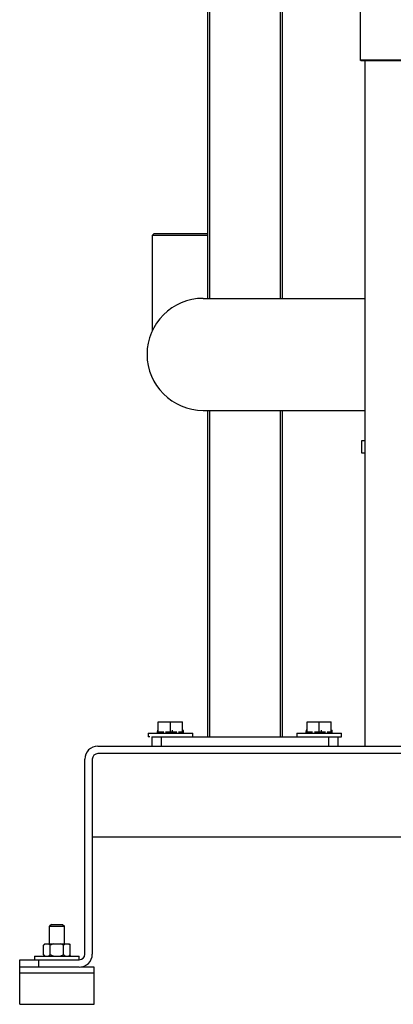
# Model space of a CAD drawing. Header units: millimetres. Extents: x 0 to 4000, y 0 to 3000.
# Tile 93 of 119: x 2416 to 2617, y 1395 to 1925. Entities that reach past the tile are written whole.
import ezdxf

# ---------------------------------------------------------------- set-up
doc = ezdxf.new("R2010")
doc.units = ezdxf.units.MM
doc.header["$LTSCALE"] = 219.99956
doc.layers.get('0').update_dxf_attribs({"linetype": 'CONTINUOUS'})
doc.layers.add('3_ALL_AXES', color=7, linetype='CONTINUOUS')
doc.layers.add('ASSI', color=7, linetype='CONTINUOUS')

msp = doc.modelspace()

# ---------------------------------------------------------------- linework, layer by layer
at = {"color": 7, "linetype": 'CONTINUOUS'}
for p, q in [((2517.27, 1938.73), (2517.27, 1774.93)), ((2557.27, 1938.73), (2557.27, 1774.93)), ((2599.29, 1938.73), (2599.29, 1903.27)), ((2599.79, 1902.77), (2599.29, 1903.27)), ((2625.69, 1903.27), (2599.29, 1903.27)), ((2625.19, 1902.77), (2599.79, 1902.77)), ((2601.84, 1902.77), (2601.84, 1533.78)), ((2488.59, 1809.93), (2487.59, 1808.93)), ((2487.59, 1757.68), (2487.59, 1808.93)), ((2487.59, 1808.93), (2517.27, 1808.93)), ((2488.59, 1809.93), (2517.27, 1809.93)), ((2514.84, 1774.93), (2601.84, 1774.93)), ((2514.84, 1714.63), (2601.84, 1714.63)), ((2517.27, 1714.63), (2517.27, 1538.78)), ((2557.27, 1714.63), (2557.27, 1538.78)), ((2601.84, 1698.28), (2600.03, 1698.28)), ((2600.03, 1698.28), (2600.03, 1691.78)), ((2600.03, 1691.78), (2601.84, 1691.78)), ((2490.77, 1546.88), (2503.77, 1546.88)), ((2490.77, 1541.58), (2490.77, 1546.88)), ((2497.27, 1541.58), (2497.27, 1546.88)), ((2503.77, 1541.58), (2503.77, 1546.88)), ((2570.77, 1546.88), (2583.77, 1546.88)), ((2570.77, 1541.58), (2570.77, 1546.88)), ((2577.27, 1541.58), (2577.27, 1546.88)), ((2583.77, 1541.58), (2583.77, 1546.88)), ((2485.27, 1540.78), (2509.27, 1540.78)), ((2485.27, 1540.78), (2485.27, 1538.78)), ((2486.27, 1538.78), (2485.27, 1538.78)), ((2487.27, 1538.78), (2589.27, 1538.78)), ((2487.27, 1538.78), (2487.27, 1533.78)), ((2490.77, 1542.38), (2490.34, 1542.38)), ((2490.34, 1542.38), (2490.34, 1541.58)), ((2490.34, 1541.58), (2493.66, 1541.58)), ((2492.27, 1538.78), (2492.27, 1533.78)), ((2494.67, 1541.58), (2500.66, 1541.58)), ((2498.27, 1542.38), (2498.27, 1541.58)), ((2501.6, 1541.58), (2504.26, 1541.58)), ((2503.77, 1542.38), (2504.19, 1542.38)), ((2504.26, 1541.58), (2504.27, 1541.67)), ((2509.27, 1538.78), (2509.27, 1540.78)), ((2565.27, 1540.78), (2589.27, 1540.78)), ((2565.27, 1540.78), (2565.27, 1538.78)), ((2570.77, 1542.38), (2570.34, 1542.38)), ((2570.34, 1542.38), (2570.34, 1541.58)), ((2570.34, 1541.58), (2573.66, 1541.58)), ((2574.67, 1541.58), (2580.66, 1541.58)), ((2578.27, 1542.38), (2578.27, 1541.58)), ((2581.6, 1541.58), (2584.26, 1541.58)), ((2582.27, 1538.78), (2582.27, 1533.78)), ((2583.77, 1542.38), (2584.19, 1542.38)), ((2584.26, 1541.58), (2584.27, 1541.67)), ((2587.27, 1538.78), (2587.27, 1533.78)), ((2589.27, 1538.78), (2589.27, 1540.78)), ((2458.27, 1533.78), (2954.27, 1533.78)), ((2954.27, 1529.78), (2458.27, 1529.78)), ((2451.27, 1421.78), (2451.27, 1526.78)), ((2455.27, 1526.78), (2455.27, 1421.78)), ((2957.27, 1484.78), (2455.27, 1484.78)), ((2433.27, 1437.78), (2432.27, 1436.78)), ((2433.27, 1437.78), (2439.27, 1437.78)), ((2439.27, 1437.78), (2440.27, 1436.78)), ((2432.27, 1436.78), (2440.27, 1436.78)), ((2432.27, 1427.28), (2432.27, 1436.78)), ((2440.27, 1427.28), (2440.27, 1436.78)), ((2429.08, 1421.47), (2429.08, 1426.59)), ((2429.77, 1427.28), (2442.77, 1427.28)), ((2432.67, 1421.47), (2432.67, 1426.59)), ((2439.86, 1421.47), (2439.86, 1426.59)), ((2443.46, 1421.47), (2443.46, 1426.59)), ((2416.27, 1418.78), (2448.27, 1418.78)), ((2416.27, 1394.78), (2416.27, 1418.78)), ((2424.27, 1420.78), (2448.27, 1420.78)), ((2424.27, 1420.78), (2424.27, 1418.78)), ((2448.27, 1418.78), (2448.27, 1420.78)), ((2448.27, 1414.78), (2416.27, 1414.78)), ((2416.27, 1411.78), (2456.27, 1411.78)), ((2456.27, 1414.78), (2449.12, 1414.78)), ((2456.27, 1394.78), (2456.27, 1414.78)), ((2416.27, 1394.78), (2456.27, 1394.78))]:
    msp.add_line(p, q, dxfattribs=at)
at = {"color": 9, "linetype": 'CONTINUOUS'}
for p, q in [((2518.27, 1938.73), (2518.27, 1774.93)), ((2556.27, 1938.73), (2556.27, 1774.93)), ((2518.27, 1714.63), (2518.27, 1538.78)), ((2556.27, 1714.63), (2556.27, 1538.78)), ((2426.27, 1418.78), (2426.27, 1414.78))]:
    msp.add_line(p, q, dxfattribs=at)
at = {"color": 7, "linetype": 'CONTINUOUS'}
for centre, radius, start, end in [((2514.84, 1744.78), 30.15, 90, 270), ((2458.27, 1526.78), 7, 90, 180), ((2458.27, 1526.78), 3, 90, 180), ((2448.27, 1421.78), 7, 270, 360), ((2448.27, 1421.78), 3, 270, 360)]:
    msp.add_arc(centre, radius, start, end, dxfattribs=at)
for centre, start_param, end_param in [((2497.27, 1541.67), 2.998245, 3.141593), ((2497.27, 1541.67), 0, 0.143348), ((2577.27, 1541.67), 2.998245, 3.141593), ((2577.27, 1541.67), 0, 0.143348)]:
    msp.add_ellipse(centre, major_axis=(7, 0), ratio=0.70954, start_param=start_param, end_param=end_param, dxfattribs=at)
for points, knots in [([(2429.94, 1427.28), (2429.87, 1427.24), (2429.55, 1427.04), (2429.28, 1426.79), (2429.08, 1426.59)], [0, 0, 0, 0, 0.237469, 1, 1, 1, 1]), ([(2432.67, 1426.59), (2432.6, 1426.66), (2432.34, 1426.91), (2432.04, 1427.14), (2431.81, 1427.28)], [0, 0, 0, 0, 0.262513, 1, 1, 1, 1]), ([(2440.73, 1427.28), (2440.65, 1427.24), (2440.34, 1427.04), (2440.06, 1426.79), (2439.86, 1426.59)], [0, 0, 0, 0, 0.237469, 1, 1, 1, 1]), ([(2443.46, 1426.59), (2443.39, 1426.66), (2443.12, 1426.91), (2442.83, 1427.14), (2442.59, 1427.28)], [0, 0, 0, 0, 0.262513, 1, 1, 1, 1]), ([(2429.94, 1420.78), (2429.87, 1420.82), (2429.55, 1421.02), (2429.28, 1421.27), (2429.08, 1421.47)], [0, 0, 0, 0, 0.237469, 1, 1, 1, 1]), ([(2432.67, 1421.47), (2432.6, 1421.4), (2432.34, 1421.15), (2432.04, 1420.92), (2431.81, 1420.78)], [0, 0, 0, 0, 0.262513, 1, 1, 1, 1]), ([(2440.73, 1420.78), (2440.65, 1420.82), (2440.34, 1421.02), (2440.06, 1421.27), (2439.86, 1421.47)], [0, 0, 0, 0, 0.237469, 1, 1, 1, 1]), ([(2443.46, 1421.47), (2443.39, 1421.4), (2443.12, 1421.15), (2442.83, 1420.92), (2442.59, 1420.78)], [0, 0, 0, 0, 0.262513, 1, 1, 1, 1])]:
    msp.add_open_spline(points, degree=3, knots=knots, dxfattribs=at)
for points in [[(2434.4, 1427.28), (2433.8, 1427.11), (2433.23, 1426.87), (2432.67, 1426.59)], [(2439.86, 1426.59), (2439.31, 1426.87), (2438.73, 1427.11), (2438.13, 1427.28)], [(2434.4, 1420.78), (2433.8, 1420.95), (2433.23, 1421.19), (2432.67, 1421.47)], [(2439.86, 1421.47), (2439.31, 1421.19), (2438.73, 1420.95), (2438.13, 1420.78)]]:
    msp.add_open_spline(points, degree=3, dxfattribs=at)
at = {"layer": '3_ALL_AXES', "color": 7, "linetype": 'CONTINUOUS'}
for p, q in [((2429.77, 1427.28), (2429.08, 1426.59)), ((2442.77, 1427.28), (2443.46, 1426.59)), ((2429.08, 1421.47), (2429.77, 1420.78)), ((2443.46, 1421.47), (2442.77, 1420.78))]:
    msp.add_line(p, q, dxfattribs=at)
at = {"layer": 'ASSI', "color": 7, "linetype": 'CONTINUOUS'}
for p, q in [((2490.27, 1540.78), (2490.27, 1541.67)), ((2504.27, 1540.78), (2504.27, 1541.58)), ((2570.27, 1540.78), (2570.27, 1541.67)), ((2584.27, 1540.78), (2584.27, 1541.58))]:
    msp.add_line(p, q, dxfattribs=at)

doc.saveas('drawing.dxf')
